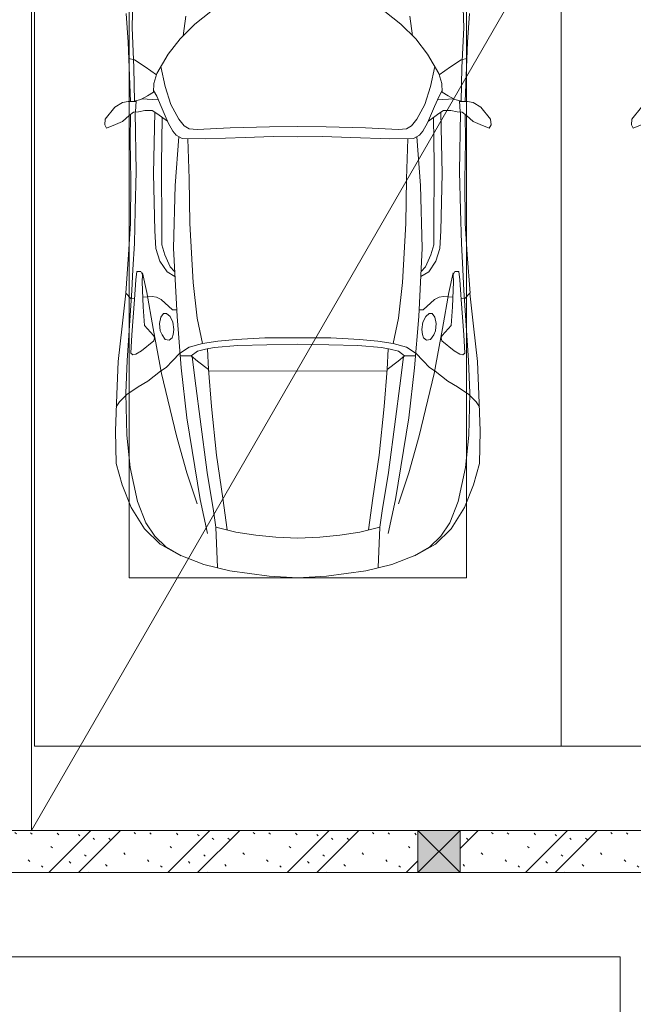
# Model space of a CAD drawing. Header units: millimetres. Extents: x -32229 to 169101, y -13689 to 125138.
# Tile 115 of 202: x 45055 to 47968, y 81125 to 85799. Entities that reach past the tile are written whole.
import ezdxf

# ---------------------------------------------------------------- set-up
doc = ezdxf.new("R2010")
doc.units = ezdxf.units.MM
for name, color, linetype, lineweight in [('A-DETL-GENF-OTLN', 7, 'Continuous', 18), ('A-FLOR-____-OTLN', 7, 'Continuous', 18), ('A-GLAZ-____-MCUT', 7, 'Continuous', 9), ('A-GLAZ-____-OTLN', 7, 'Continuous', 18), ('A-WALL-____-PATT', 7, 'Continuous', 40), ('C-PRKG-____-OTLN', 7, 'Continuous', 18), ('I-WALL-____-MCUT', 7, 'Continuous', 40)]:
    doc.layers.add(name, color=color, linetype=linetype, lineweight=lineweight)

# ---------------------------------------------------------------- blocks, each defined once
blk = doc.blocks.new('АР_Машиноместо - 6000x3600_С_МГН-V39--01 ЭМ')
at = {"layer": 'C-PRKG-____-OTLN', "color": 253, "lineweight": 13, "true_color": 0xaaaaaa}
for p, q in [((3050, 6000), (-550, 6000)), ((3050, 0), (3050, 6000))]:
    blk.add_line(p, q, dxfattribs=at)
blk = doc.blocks.new('АР_Машиноместо - 4900x2400_М__5300х2500_-V11--01 ЭМ')
at = {"layer": 'A-DETL-GENF-OTLN', "color": 254, "lineweight": 13, "true_color": 0xd4d4d4}
for p, q in [((470.9, -1561.4), (462.8, -1889.5)), ((2029.1, -1561.4), (2037.2, -1889.5)), ((462.8, -1889.5), (471.8, -2077.7)), ((2037.2, -1889.5), (2028.2, -2077.7)), ((471.8, -2077.7), (474.5, -2239.3)), ((2028.2, -2077.7), (2025.5, -2239.3)), ((483.3, -2571.4), (478, -2290)), ((2016.7, -2571.4), (2022, -2290)), ((570.6, -2291.4), (564.4, -2580.5)), ((1929.4, -2291.4), (1935.6, -2580.5)), ((728.4, -2415.7), (733.8, -2606.7)), ((1771.6, -2415.7), (1766.2, -2606.7)), ((477.8, -2754.7), (483.3, -2571.4)), ((564.4, -2580.5), (571.6, -2853.3)), ((733.8, -2606.7), (737.8, -2818.3)), ((1766.2, -2606.7), (1762.2, -2818.3)), ((1935.6, -2580.5), (1928.4, -2853.3)), ((2022.2, -2754.7), (2016.7, -2571.4)), ((473.9, -2913.7), (477.8, -2754.7)), ((2026.1, -2913.7), (2022.2, -2754.7)), ((737.8, -2818.3), (752.8, -3099)), ((1762.2, -2818.3), (1747.2, -3099)), ((571.6, -2853.3), (575.7, -2937.4)), ((1928.4, -2853.3), (1924.3, -2937.4)), ((466.3, -3036.3), (473.9, -2913.7)), ((575.7, -2937.4), (595.2, -2997.9)), ((1924.3, -2937.4), (1904.8, -2997.9)), ((2033.7, -3036.3), (2026.1, -2913.7)), ((462, -3136.6), (466.3, -3036.3)), ((595.2, -2997.9), (629, -3048.1)), ((1904.8, -2997.9), (1871, -3048.1)), ((2038, -3136.6), (2033.7, -3036.3)), ((512.5, -3053.2), (532.7, -3145.9)), ((629, -3048.1), (666.7, -3069.7)), ((1871, -3048.1), (1833.3, -3069.7)), ((1987.5, -3053.2), (1967.3, -3145.9)), ((752.8, -3099), (771.7, -3268.5)), ((1747.2, -3099), (1728.3, -3268.5)), ((439.5, -3468.5), (462, -3136.6)), ((532.7, -3145.9), (564, -3316.2)), ((1967.3, -3145.9), (1936, -3316.2)), ((2060.5, -3468.5), (2038, -3136.6)), ((771.7, -3268.5), (797.1, -3388.2)), ((1728.3, -3268.5), (1702.9, -3388.2)), ((564, -3316.2), (602.3, -3530.2)), ((1936, -3316.2), (1897.7, -3530.2)), ((1093.5, -3360.7), (957.1, -3368.9)), ((1250, -3360.7), (1093.5, -3360.7)), ((1250, -3360.7), (1406.5, -3360.7)), ((1406.5, -3360.7), (1542.9, -3368.9)), ((734.6, -3405.8), (688.5, -3435.5)), ((797.1, -3388.2), (734.6, -3405.8)), ((870, -3377.1), (797.1, -3388.2)), ((957.1, -3368.9), (870, -3377.1)), ((1542.9, -3368.9), (1630, -3377.1)), ((1630, -3377.1), (1702.9, -3388.2)), ((1702.9, -3388.2), (1765.4, -3405.8)), ((1765.4, -3405.8), (1811.5, -3435.5)), ((749.1, -3450.8), (765.5, -3589.1)), ((1750.9, -3450.8), (1734.5, -3589.1)), ((434.2, -3623.7), (439.5, -3468.5)), ((695.7, -3502.8), (723.2, -3741.5)), ((1804.3, -3502.8), (1776.8, -3741.5)), ((2065.8, -3623.7), (2060.5, -3468.5)), ((602.3, -3530.2), (673.6, -3827.1)), ((1897.7, -3530.2), (1826.4, -3827.1)), ((765.5, -3589.1), (785.7, -3746.6)), ((1734.5, -3589.1), (1714.3, -3746.6)), ((438.6, -3823.4), (434.2, -3623.7)), ((2061.4, -3823.4), (2065.8, -3623.7)), ((723.2, -3741.5), (786.9, -4128.3)), ((785.7, -3746.6), (819.4, -4000.8)), ((1714.3, -3746.6), (1680.6, -4000.8)), ((1776.8, -3741.5), (1713.1, -4128.3)), ((454.7, -3976.8), (438.6, -3823.4)), ((673.6, -3827.1), (722.7, -4001.8)), ((1826.4, -3827.1), (1777.3, -4001.8)), ((2045.3, -3976.8), (2061.4, -3823.4)), ((488.6, -4138.1), (454.7, -3976.8)), ((722.7, -4001.8), (771.7, -4149.8)), ((819.4, -4000.8), (849, -4182.8)), ((1680.6, -4000.8), (1651, -4182.8)), ((1777.3, -4001.8), (1728.3, -4149.8)), ((2011.4, -4138.1), (2045.3, -3976.8)), ((527.8, -4239.8), (488.6, -4138.1)), ((786.9, -4128.3), (821.1, -4289.8)), ((1713.1, -4128.3), (1678.9, -4289.8)), ((1972.2, -4239.8), (2011.4, -4138.1)), ((849, -4182.8), (861.2, -4260.3)), ((1651, -4182.8), (1638.8, -4260.3)), ((571.5, -4303.1), (527.8, -4239.8)), ((1928.5, -4303.1), (1972.2, -4239.8)), ((625, -4354.8), (571.5, -4303.1)), ((1875, -4354.8), (1928.5, -4303.1)), ((696.3, -4395.8), (625, -4354.8)), ((1803.7, -4395.8), (1875, -4354.8))]:
    blk.add_line(p, q, dxfattribs=at)
at = {"layer": 'A-DETL-GENF-OTLN', "color": 253, "lineweight": 13, "true_color": 0xaaaaaa}
for p, q in [((434.8, -1820.7), (444.9, -1956.8)), ((837.5, -1812.1), (761.1, -1871.7)), ((1662.5, -1812.1), (1738.9, -1871.7)), ((2065.2, -1820.7), (2055.1, -1956.8)), ((718.3, -1834.2), (705.7, -1926.7)), ((1781.7, -1834.2), (1794.3, -1926.7)), ((761.1, -1871.7), (690.7, -1941.6)), ((1738.9, -1871.7), (1809.3, -1941.6)), ((444.9, -1956.8), (453, -2159.1)), ((690.7, -1941.6), (634.6, -2015)), ((1809.3, -1941.6), (1865.4, -2015)), ((2055.1, -1956.8), (2047, -2159.1)), ((475.1, -2041), (447.5, -2034.4)), ((525.5, -2074.6), (475.1, -2041)), ((634.6, -2015), (580.7, -2105.7)), ((1865.4, -2015), (1919.3, -2105.7)), ((1974.5, -2074.6), (2024.9, -2041)), ((2024.9, -2041), (2052.5, -2034.4)), ((578.8, -2112.6), (525.5, -2074.6)), ((619.7, -2168.6), (600.3, -2072.7)), ((1880.3, -2168.6), (1899.7, -2072.7)), ((1921.2, -2112.6), (1974.5, -2074.6)), ((580.7, -2105.7), (567.1, -2153.8)), ((1919.3, -2105.7), (1932.9, -2153.8)), ((453, -2159.1), (455, -2238.9)), ((564.3, -2195.4), (536.7, -2211.8)), ((567.1, -2153.8), (564.3, -2195.4)), ((579.9, -2213.8), (564.9, -2186.5)), ((647.3, -2254.2), (619.7, -2168.6)), ((1852.7, -2254.2), (1880.3, -2168.6)), ((1920.1, -2213.8), (1935.1, -2186.5)), ((1932.9, -2153.8), (1935.7, -2195.4)), ((1935.7, -2195.4), (1963.3, -2211.8)), ((2047, -2159.1), (2045, -2238.9)), ((381.7, -2266.4), (417.4, -2243.4)), ((417.4, -2243.4), (445.1, -2238.7)), ((445.1, -2238.7), (481.8, -2239.5)), ((505.1, -2230), (467.5, -2239.2)), ((482, -2235.6), (479.1, -2288.7)), ((536.7, -2211.8), (505.1, -2230)), ((586.6, -2231.3), (510.1, -2227.1)), ((600.8, -2263), (579.9, -2213.8)), ((1899.2, -2263), (1920.1, -2213.8)), ((1913.4, -2231.3), (1989.9, -2227.1)), ((1963.3, -2211.8), (1994.9, -2230)), ((1994.9, -2230), (2032.5, -2239.2)), ((2018, -2235.6), (2020.9, -2288.7)), ((2054.9, -2238.7), (2018.2, -2239.5)), ((2082.6, -2243.4), (2054.9, -2238.7)), ((2118.3, -2266.4), (2082.6, -2243.4)), ((335.2, -2322.3), (381.7, -2266.4)), ((470, -2290), (449.8, -2306.1)), ((493.6, -2288.6), (470, -2290)), ((523.3, -2281.2), (493.6, -2288.6)), ((559, -2282.6), (523.3, -2281.2)), ((580.6, -2296), (559, -2282.6)), ((633.8, -2340.5), (600.8, -2263)), ((685.1, -2322.3), (647.3, -2254.2)), ((1814.9, -2322.3), (1852.7, -2254.2)), ((1866.2, -2340.5), (1899.2, -2263)), ((1919.4, -2296), (1941, -2282.6)), ((1941, -2282.6), (1976.7, -2281.2)), ((1976.7, -2281.2), (2006.4, -2288.6)), ((2006.4, -2288.6), (2030, -2290)), ((2030, -2290), (2050.2, -2306.1)), ((2164.8, -2322.3), (2118.3, -2266.4)), ((333.1, -2350.6), (335.2, -2322.3)), ((417.4, -2333.8), (384.4, -2347.9)), ((449.8, -2306.1), (417.4, -2333.8)), ((454.5, -2423.6), (456, -2301.1)), ((630.6, -2332.9), (580.6, -2296)), ((603.5, -2534.3), (606.1, -2314.9)), ((710, -2355.4), (685.1, -2322.3)), ((1790, -2355.4), (1814.9, -2322.3)), ((1869.4, -2332.9), (1919.4, -2296)), ((1896.5, -2534.3), (1893.9, -2314.9)), ((2045.5, -2423.6), (2044, -2301.1)), ((2050.2, -2306.1), (2082.6, -2333.8)), ((2082.6, -2333.8), (2115.6, -2347.9)), ((2166.9, -2350.6), (2164.8, -2322.3)), ((341.2, -2366.2), (333.1, -2350.6)), ((384.4, -2347.9), (341.2, -2366.2)), ((656.7, -2380.3), (633.8, -2340.5)), ((672.8, -2399.7), (656.7, -2380.3)), ((734.3, -2368.8), (710, -2355.4)), ((772.7, -2371.5), (734.3, -2368.8)), ((929.1, -2364.1), (772.7, -2371.5)), ((1115.2, -2358.7), (929.1, -2364.1)), ((1250, -2357.8), (1115.2, -2358.7)), ((1250, -2357.8), (1384.8, -2358.7)), ((1384.8, -2358.7), (1570.9, -2364.1)), ((1570.9, -2364.1), (1727.3, -2371.5)), ((1727.3, -2371.5), (1765.7, -2368.8)), ((1765.7, -2368.8), (1790, -2355.4)), ((1827.2, -2399.7), (1843.3, -2380.3)), ((1843.3, -2380.3), (1866.2, -2340.5)), ((2115.6, -2347.9), (2158.8, -2366.2)), ((2158.8, -2366.2), (2166.9, -2350.6)), ((456.8, -2613.6), (454.5, -2423.6)), ((684.8, -2406.5), (667.8, -2638.3)), ((700.6, -2415.4), (672.8, -2399.7)), ((813.8, -2416.7), (700.6, -2415.4)), ((999.2, -2409.3), (813.8, -2416.7)), ((1132.7, -2404.6), (999.2, -2409.3)), ((1250, -2406.6), (1132.7, -2404.6)), ((1250, -2406.6), (1367.3, -2404.6)), ((1367.3, -2404.6), (1500.8, -2409.3)), ((1500.8, -2409.3), (1686.2, -2416.7)), ((1686.2, -2416.7), (1799.4, -2415.4)), ((1799.4, -2415.4), (1827.2, -2399.7)), ((1815.2, -2406.5), (1832.2, -2638.3)), ((2043.2, -2613.6), (2045.5, -2423.6)), ((604.4, -2850.8), (603.5, -2534.3)), ((1895.6, -2850.8), (1896.5, -2534.3)), ((456.1, -2818.3), (456.8, -2613.6)), ((2043.9, -2818.3), (2043.2, -2613.6)), ((667.8, -2638.3), (659.3, -2936)), ((1832.2, -2638.3), (1840.7, -2936)), ((446, -2964.8), (456.1, -2818.3)), ((604.4, -2919.4), (604.4, -2850.8)), ((1895.6, -2919.4), (1895.6, -2850.8)), ((2054, -2964.8), (2043.9, -2818.3)), ((618.7, -2966.7), (604.4, -2919.4)), ((659.3, -2936), (676.4, -3260.1)), ((1840.7, -2936), (1823.6, -3260.1)), ((1881.3, -2966.7), (1895.6, -2919.4)), ((432.8, -3149.3), (446, -2964.8)), ((643.6, -3024.6), (618.7, -2966.7)), ((1856.4, -3024.6), (1881.3, -2966.7)), ((2067.2, -3149.3), (2054, -2964.8)), ((665.1, -3046.1), (643.6, -3024.6)), ((1834.9, -3046.1), (1856.4, -3024.6)), ((485.6, -3046.1), (480.8, -3085)), ((504.5, -3046.6), (485.6, -3046.1)), ((512.2, -3061.4), (504.5, -3046.6)), ((510.9, -3094.6), (512.2, -3061.4)), ((1987.8, -3061.4), (1995.5, -3046.6)), ((1989.1, -3094.6), (1987.8, -3061.4)), ((1995.5, -3046.6), (2014.4, -3046.1)), ((2014.4, -3046.1), (2019.2, -3085)), ((480.8, -3085), (474.8, -3179.9)), ((515.3, -3213.7), (510.9, -3094.6)), ((1984.7, -3213.7), (1989.1, -3094.6)), ((2019.2, -3085), (2025.2, -3179.9)), ((415.7, -3305.9), (432.8, -3149.3)), ((456.9, -3174.2), (432.9, -3148.3)), ((475.2, -3173.5), (456.9, -3174.2)), ((558.4, -3165.4), (513.6, -3168)), ((579.5, -3167.7), (558.4, -3165.4)), ((601.7, -3179.4), (579.5, -3167.7)), ((1898.3, -3179.4), (1920.5, -3167.7)), ((1920.5, -3167.7), (1941.6, -3165.4)), ((1941.6, -3165.4), (1986.4, -3168)), ((2024.8, -3173.5), (2043.1, -3174.2)), ((2043.1, -3174.2), (2067.1, -3148.3)), ((2084.3, -3305.9), (2067.1, -3148.3)), ((474.8, -3179.9), (462.2, -3347.3)), ((522.2, -3303.2), (515.3, -3213.7)), ((654.5, -3228.1), (601.7, -3179.4)), ((1845.5, -3228.1), (1898.3, -3179.4)), ((1977.8, -3303.2), (1984.7, -3213.7)), ((2025.2, -3179.9), (2037.8, -3347.3)), ((599.8, -3262.3), (593.6, -3292.5)), ((612.1, -3245.7), (599.8, -3262.3)), ((626.8, -3246.1), (612.1, -3245.7)), ((643.2, -3259.9), (626.8, -3246.1)), ((657.2, -3286.3), (643.2, -3259.9)), ((674.6, -3227.6), (654.5, -3228.1)), ((676.4, -3260.1), (695.7, -3502.8)), ((1823.6, -3260.1), (1804.3, -3502.8)), ((1825.4, -3227.6), (1845.5, -3228.1)), ((1842.8, -3286.3), (1856.8, -3259.9)), ((1856.8, -3259.9), (1873.2, -3246.1)), ((1873.2, -3246.1), (1887.9, -3245.7)), ((1887.9, -3245.7), (1900.2, -3262.3)), ((1900.2, -3262.3), (1906.4, -3292.5)), ((397.1, -3474.2), (415.7, -3305.9)), ((564.6, -3349.7), (522.2, -3303.2)), ((593.6, -3292.5), (597.1, -3327.4)), ((661.1, -3321.2), (657.2, -3286.3)), ((1838.9, -3321.2), (1842.8, -3286.3)), ((1906.4, -3292.5), (1902.9, -3327.4)), ((1935.4, -3349.7), (1977.8, -3303.2)), ((2102.9, -3474.2), (2084.3, -3305.9)), ((462.2, -3347.3), (456.6, -3434.5)), ((569.7, -3360.7), (564.6, -3349.7)), ((566.8, -3375.1), (569.7, -3360.7)), ((597.1, -3327.4), (605.2, -3346.8)), ((605.2, -3346.8), (620, -3369.3)), ((638.7, -3372.5), (654.1, -3360.7)), ((654.1, -3360.7), (658.7, -3344.5)), ((658.7, -3344.5), (661.1, -3321.2)), ((1841.3, -3344.5), (1838.9, -3321.2)), ((1845.9, -3360.7), (1841.3, -3344.5)), ((1861.3, -3372.5), (1845.9, -3360.7)), ((1894.8, -3346.8), (1880, -3369.3)), ((1902.9, -3327.4), (1894.8, -3346.8)), ((1930.3, -3360.7), (1935.4, -3349.7)), ((1933.2, -3375.1), (1930.3, -3360.7)), ((2037.8, -3347.3), (2043.4, -3434.5)), ((508, -3422.8), (566.8, -3375.1)), ((620, -3369.3), (638.7, -3372.5)), ((853.3, -3407.2), (811.1, -3414.8)), ((965.3, -3397.8), (853.3, -3407.2)), ((1102.5, -3394.3), (965.3, -3397.8)), ((1250, -3391.3), (1102.5, -3394.3)), ((1250, -3391.3), (1397.5, -3394.3)), ((1397.5, -3394.3), (1534.7, -3397.8)), ((1534.7, -3397.8), (1646.7, -3407.2)), ((1646.7, -3407.2), (1688.9, -3414.8)), ((1880, -3369.3), (1861.3, -3372.5)), ((1992, -3422.8), (1933.2, -3375.1)), ((456.6, -3434.5), (466.2, -3441.1)), ((466.2, -3441.1), (481.5, -3439.1)), ((481.5, -3439.1), (508, -3422.8)), ((690.2, -3433.7), (654.7, -3470.4)), ((744.1, -3447.2), (691.3, -3447.2)), ((773, -3424.2), (744.1, -3447.2)), ((744.3, -3447), (773.2, -3472.4)), ((811.1, -3414.8), (773, -3424.2)), ((825.6, -3512.1), (821, -3413)), ((1674.4, -3512.1), (1679, -3413)), ((1688.9, -3414.8), (1727, -3424.2)), ((1755.7, -3447), (1726.8, -3472.4)), ((1727, -3424.2), (1755.7, -3447)), ((1755.7, -3447.2), (1808.7, -3447.2)), ((1809.8, -3433.7), (1845.3, -3470.4)), ((2018.5, -3439.1), (1992, -3422.8)), ((2033.8, -3441.1), (2018.5, -3439.1)), ((2043.4, -3434.5), (2033.8, -3441.1)), ((390.2, -3630), (397.1, -3474.2)), ((624.9, -3501.2), (598.3, -3518.6)), ((654.7, -3470.4), (624.9, -3501.2)), ((773.2, -3472.4), (825.6, -3512.1)), ((1726.8, -3472.4), (1674.4, -3512.1)), ((1845.3, -3470.4), (1875.1, -3501.2)), ((1875.1, -3501.2), (1901.7, -3518.6)), ((2109.8, -3630), (2102.9, -3474.2)), ((598.3, -3518.6), (537.9, -3567)), ((840.1, -3687.8), (826.6, -3509.6)), ((1250, -3520.1), (827.2, -3517.2)), ((1250, -3520.1), (1672.8, -3517.2)), ((1659.9, -3687.8), (1673.4, -3509.6)), ((1901.7, -3518.6), (1962.1, -3567)), ((491.4, -3594.2), (438.6, -3629.8)), ((537.9, -3567), (491.4, -3594.2)), ((1962.1, -3567), (2008.6, -3594.2)), ((2008.6, -3594.2), (2061.4, -3629.8)), ((384, -3802.9), (390.2, -3630)), ((438.6, -3629.8), (403.8, -3665.5)), ((2061.4, -3629.8), (2096.2, -3665.5)), ((2116, -3802.9), (2109.8, -3630)), ((403.8, -3665.5), (388.1, -3688.4)), ((863.9, -3917.5), (840.1, -3687.8)), ((1636.1, -3917.5), (1659.9, -3687.8)), ((2096.2, -3665.5), (2111.9, -3688.4)), ((387.4, -3958.4), (384, -3802.9)), ((2112.6, -3958.4), (2116, -3802.9)), ((893.6, -4121.6), (863.9, -3917.5)), ((1606.4, -4121.6), (1636.1, -3917.5)), ((416.4, -4059.2), (387.4, -3958.4)), ((2083.6, -4059.2), (2112.6, -3958.4)), ((458.6, -4167), (416.4, -4059.2)), ((2041.4, -4167), (2083.6, -4059.2)), ((914, -4272.5), (893.6, -4121.6)), ((1586, -4272.5), (1606.4, -4121.6)), ((522.5, -4267.9), (458.6, -4167)), ((1977.5, -4267.9), (2041.4, -4167)), ((596.3, -4340.6), (522.5, -4267.9)), ((955.5, -4283.9), (861, -4259.4)), ((861.2, -4260.3), (869.3, -4451.1)), ((1050.4, -4297.3), (955.5, -4283.9)), ((1146, -4306.7), (1050.4, -4297.3)), ((1354, -4306.7), (1449.6, -4297.3)), ((1449.6, -4297.3), (1544.5, -4283.9)), ((1544.5, -4283.9), (1639, -4259.4)), ((1638.8, -4260.3), (1630.7, -4451.1)), ((1903.7, -4340.6), (1977.5, -4267.9)), ((686, -4391.6), (596.3, -4340.6)), ((1250, -4312), (1146, -4306.7)), ((1250, -4312), (1354, -4306.7)), ((1814, -4391.6), (1903.7, -4340.6)), ((804.4, -4436.7), (686, -4391.6)), ((1695.6, -4436.7), (1814, -4391.6)), ((927, -4466.6), (804.4, -4436.7)), ((1573, -4466.6), (1695.6, -4436.7)), ((1114.6, -4493), (927, -4466.6)), ((1385.4, -4493), (1573, -4466.6)), ((1250, -4500), (1114.6, -4493)), ((1250, -4500), (1385.4, -4493))]:
    blk.add_line(p, q, dxfattribs=at)
at = {"layer": 'C-PRKG-____-OTLN', "color": 253, "lineweight": 13, "true_color": 0xaaaaaa}
for p, q in [((0, 0), (0, -5300)), ((2500, 0), (2500, -5300)), ((450, -800), (450, -4500)), ((2050, -800), (2050, -4500)), ((450, -4500), (2050, -4500)), ((2500, -5300), (0, -5300))]:
    blk.add_line(p, q, dxfattribs=at)
blk = doc.blocks.new('АР_Отверстие прямоугольное - ВК-4000321--01 ЭМ')
at = {"layer": 'A-GLAZ-____-OTLN', "lineweight": 13, "true_color": 0xf0f0f0}
blk.add_hatch(color=7, dxfattribs=at).paths.add_polyline_path([(25, 100), (25, -100), (225, -100), (225, 100)])
at = {"layer": 'A-GLAZ-____-MCUT', "color": 253, "lineweight": 13, "true_color": 0xaaaaaa}
for p, q in [((25, 100), (25, -100)), ((225, 100), (225, -100))]:
    blk.add_line(p, q, dxfattribs=at)
at = {"layer": 'A-GLAZ-____-OTLN', "color": 253, "lineweight": 5, "true_color": 0xaaaaaa}
for p, q in [((225, 100), (25, -100)), ((25, 100), (225, -100))]:
    blk.add_line(p, q, dxfattribs=at)
at = {"layer": 'A-GLAZ-____-OTLN', "color": 253, "lineweight": 13, "true_color": 0xaaaaaa}
for p, q in [((225, 100), (25, 100)), ((25, 100), (25, -100)), ((225, -100), (225, 100)), ((25, -100), (225, -100))]:
    blk.add_line(p, q, dxfattribs=at)
blk = doc.blocks.new('Наметкина 10_РД_АР_П_отсоединено_rvt-1--01 ЭМ')
at = {"layer": 'A-WALL-____-PATT', "lineweight": 5, "true_color": 0xaaaaaa}
h = blk.add_hatch(dxfattribs=at)
h.set_pattern_fill('FP_6', color=253, style=0, pattern_type=2)
h.set_pattern_definition([(135, (300.56, 377.28), (-565.6854, 6e-14), [10, -790]), (135, (349.8, 474.73), (-565.6854, 6e-14), [10, -790]), (135, (423.93, 473.06), (-565.6854, 6e-14), [10, -790]), (135, (229.92, 447.9), (-565.6854, 6e-14), [10, -790]), (135, (155.08, 447.9), (-565.6854, 6e-14), [10, -790]), (135, (114.9, 369.03), (-565.6854, 6e-14), [10, -790]), (135, (132.43, 285.8), (-565.6854, 6e-14), [10, -790]), (135, (214.66, 322), (-565.6854, 6e-14), [10, -790]), (135, (198.16, 261.88), (-565.6854, 6e-14), [10, -790]), (135, (45.2, 272.9), (-565.6854, 6e-14), [10, -790]), (135, (42.32, 336.16), (-565.6854, 6e-14), [10, -790]), (135, (92.26, 192.24), (-565.6854, 6e-14), [10, -790]), (135, (7.07, 149.2), (-565.6854, 6e-14), [10, -790]), (135, (80.6, 95.1), (-565.6854, 6e-14), [10, -790]), (135, (79.53, 36.94), (-565.6854, 6e-14), [10, -790]), (135, (153.87, 74.56), (-565.6854, 6e-14), [10, -790]), (135, (228.35, 124.8), (-565.6854, 6e-14), [10, -790]), (135, (279.75, 180.4), (-565.6854, 6e-14), [10, -790]), (135, (282.9, 31.63), (-565.6854, 6e-14), [10, -790]), (135, (377.38, 53.45), (-565.6854, 6e-14), [10, -790]), (135, (352.28, 102.7), (-565.6854, 6e-14), [10, -790]), (135, (354.05, 0), (-565.6854, 6e-14), [10, -790]), (135, (553.23, 16.45), (-565.6854, 6e-14), [10, -790]), (135, (542.38, 63.45), (-565.6854, 6e-14), [10, -790]), (135, (536.58, 239.3), (-565.6854, 6e-14), [10, -790]), (135, (475.85, 203.9), (-565.6854, 6e-14), [10, -790]), (135, (475.85, 316.54), (-565.6854, 6e-14), [10, -790]), (135, (520.8, 408.7), (-565.6854, 6e-14), [10, -790]), (135, (551.1, 470.8), (-565.6854, 6e-14), [10, -790]), (135, (235.25, 537.93), (-565.6854, 6e-14), [10, -790]), (135, (407.25, 547.65), (-565.6854, 6e-14), [10, -790]), (135, (94.5, 558.6), (-565.6854, 6e-14), [10, -790]), (135, (46.4, 532.3), (-565.6854, 6e-14), [10, -790]), (135, (85.56, 465.04), (-565.6854, 6e-14), [10, -790]), (135, (355.53, 181.14), (-565.6854, 6e-14), [10, -790]), (135, (362.23, 243.6), (-565.6854, 6e-14), [10, -790]), (135, (413.45, 344.1), (-565.6854, 6e-14), [10, -790]), (135, (286.3, 273.25), (-565.6854, 6e-14), [10, -790]), (135, (423.02, 263.72), (-565.6854, 6e-14), [10, -790]), (135, (162.94, 190.2), (-565.6854, 6e-14), [10, -790]), (135, (470.25, 120.93), (-565.6854, 6e-14), [10, -790]), (135, (484.48, 9.78), (-565.6854, 6e-14), [10, -790]), (45, (0, 212.13), (-565.6854, 0), []), (45, (212.13, 0), (-565.6854, 0), []), (45, (353.55, 0), (-565.6854, 0), []), (45, (0, 353.55), (-565.6854, 0), [])])
h.paths.add_polyline_path([(50805.3, 81750), (50805.3, 81950), (47145.3, 81950), (47145.3, 81750), (50230.3, 81750)])
h.paths.add_polyline_path([(44425.3, 81750), (44425.3, 81950), (44235.3, 81950), (44235.3, 81750)])
h.paths.add_polyline_path([(43835.3, 81750), (43835.3, 81950), (43610.3, 81950), (43610.3, 81750)])
h.paths.add_polyline_path([(44925.3, 81750), (46945.3, 81750), (46945.3, 81950), (44925.3, 81950), (44925.3, 81891.5)])
at = {"layer": 'A-FLOR-____-OTLN', "color": 253, "lineweight": 13, "true_color": 0xaaaaaa}
for p, q in [((45110.3, 81950), (45110.3, 94150)), ((45110.3, 81950), (45110.3, 94150)), ((48630.3, 88050), (45110.3, 81950))]:
    blk.add_line(p, q, dxfattribs=at)
at = {"layer": 'I-WALL-____-MCUT', "color": 253, "lineweight": 13, "true_color": 0xaaaaaa}
for p, q in [((46945.3, 81950), (44925.3, 81950)), ((47145.3, 81950), (46945.3, 81950)), ((50805.3, 81950), (47145.3, 81950)), ((44925.3, 81750), (46945.3, 81750)), ((46945.3, 81750), (47145.3, 81750)), ((47145.3, 81750), (50805.3, 81750))]:
    blk.add_line(p, q, dxfattribs=at)
at = {"layer": 'A-GLAZ-____-OTLN', "color": 253, "lineweight": 13, "true_color": 0xaaaaaa, "rotation": 180}
blk.add_blockref('АР_Отверстие прямоугольное - ВК-4000321--01 ЭМ', (47170.3, 81850), dxfattribs=at)
at = {"layer": 'C-PRKG-____-OTLN', "color": 253, "lineweight": 13, "true_color": 0xaaaaaa}
for name, p in [('АР_Машиноместо - 4900x2400_М__5300х2500_-V11--01 ЭМ', (45125.3, 87650)), ('АР_Машиноместо - 4900x2400_М__5300х2500_-V11--01 ЭМ', (47625.3, 87650)), ('АР_Машиноместо - 6000x3600_С_МГН-V39--01 ЭМ', (44855.3, 75350))]:
    blk.add_blockref(name, p, dxfattribs=at)

msp = doc.modelspace()

# ---------------------------------------------------------------- block references
at = {"lineweight": 5}
msp.add_blockref('Наметкина 10_РД_АР_П_отсоединено_rvt-1--01 ЭМ', (0, 0), dxfattribs=at)

doc.saveas('drawing.dxf')
